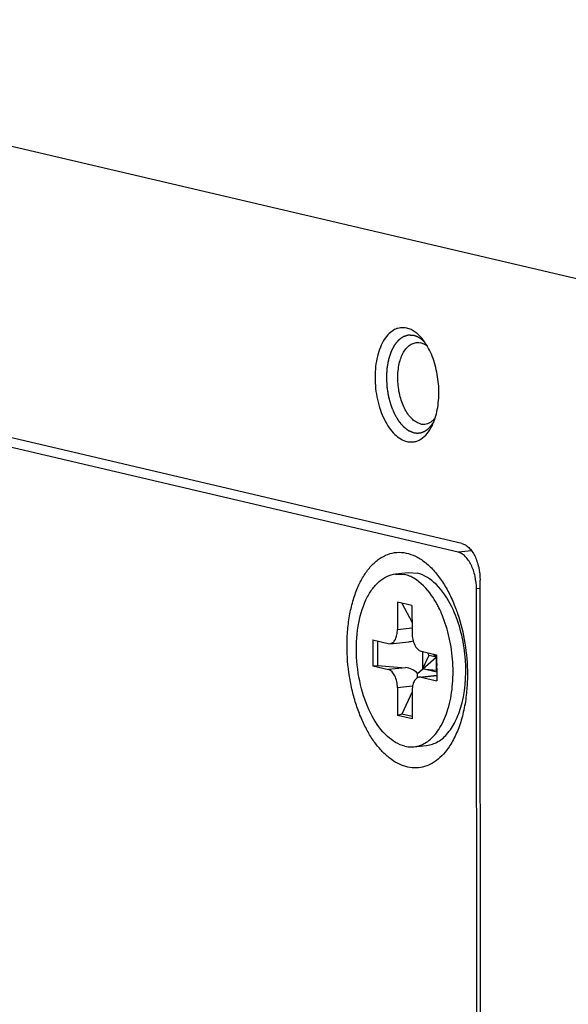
# Model space of a CAD drawing. Header units: millimetres. Extents: x 0 to 2731, y -3524 to -2222.
# Tile 205 of 221: x 2314 to 2331, y -2475 to -2445. Entities that reach past the tile are written whole.
import ezdxf

# ---------------------------------------------------------------- set-up
doc = ezdxf.new("R2010")
doc.units = ezdxf.units.MM
doc.header["$LTSCALE"] = 46.255
doc.layers.add('00_COMPONENTS', color=7, linetype='CONTINUOUS')

msp = doc.modelspace()

# ---------------------------------------------------------------- linework, layer by layer
at = {"layer": '00_COMPONENTS', "color": 4}
for p, q in [((2332.379, -2452.783), (2297.192, -2444.529)), ((2327.685, -2460.723), (2327.274, -2460.767)), ((2327.942, -2461.873), (2327.831, -2461.885)), ((2325.423, -2463.123), (2325.867, -2463.075)), ((2325.67, -2464.286), (2325.146, -2464.341)), ((2326.147, -2464.576), (2326.619, -2464.526)), ((2325.884, -2464.851), (2325.424, -2464.9))]:
    msp.add_line(p, q, dxfattribs=at)
at = {"layer": '00_COMPONENTS', "color": 7}
for p, q in [((2327.385, -2460.497), (2298.479, -2453.716)), ((2327.274, -2460.767), (2298.591, -2454.039)), ((2325.366, -2461.429), (2325.753, -2461.387)), ((2325.366, -2461.434), (2325.643, -2461.447)), ((2325.753, -2461.387), (2326.03, -2461.406)), ((2327.991, -2510.4), (2327.942, -2461.615)), ((2327.88, -2510.269), (2327.831, -2461.885)), ((2325.422, -2462.283), (2325.423, -2463.123)), ((2325.866, -2462.388), (2325.422, -2462.283)), ((2325.561, -2462.316), (2325.867, -2462.912)), ((2325.866, -2462.388), (2325.867, -2463.227)), ((2324.673, -2463.44), (2324.674, -2464.23)), ((2324.673, -2463.44), (2325.145, -2463.551)), ((2324.817, -2463.474), (2324.818, -2464.22)), ((2325.145, -2463.551), (2325.197, -2463.554)), ((2325.198, -2463.555), (2325.767, -2463.494)), ((2326.036, -2464.458), (2326.602, -2463.962)), ((2326.146, -2463.786), (2326.618, -2463.897)), ((2326.187, -2463.786), (2326.188, -2464.325)), ((2326.38, -2463.91), (2326.188, -2464.325)), ((2326.339, -2463.831), (2326.38, -2463.91)), ((2326.618, -2463.966), (2326.38, -2463.91)), ((2326.602, -2463.962), (2326.515, -2463.873)), ((2326.602, -2463.962), (2326.608, -2463.896)), ((2326.602, -2463.962), (2326.602, -2464.357)), ((2326.602, -2463.962), (2326.619, -2464.217)), ((2326.618, -2463.897), (2326.619, -2464.687)), ((2324.674, -2464.23), (2324.818, -2464.22)), ((2324.674, -2464.23), (2325.146, -2464.341)), ((2324.818, -2464.22), (2325.67, -2464.286)), ((2326.619, -2464.426), (2326.188, -2464.325)), ((2326.188, -2464.325), (2326.602, -2464.357)), ((2326.094, -2464.573), (2326.619, -2464.517)), ((2326.147, -2464.576), (2326.094, -2464.574)), ((2326.147, -2464.576), (2326.619, -2464.687)), ((2326.602, -2464.357), (2326.619, -2464.397)), ((2325.424, -2464.9), (2325.425, -2465.74)), ((2325.869, -2465.017), (2325.555, -2465.699)), ((2325.869, -2465.005), (2325.87, -2465.844)), ((2325.555, -2465.699), (2325.425, -2465.74)), ((2325.87, -2465.844), (2325.425, -2465.74)), ((2325.87, -2465.773), (2325.555, -2465.699)), ((2325.926, -2466.699), (2326.313, -2466.658))]:
    msp.add_line(p, q, dxfattribs=at)
for centre, radius, start, end in [((2325.438, -2462.32), 0.897, 71.9597, 76.7622), ((2325.309, -2462.617), 1.222, 60.064, 60.4604), ((2323.796, -2463.896), 3.228, 26.3072, 28.8927), ((2323.527, -2464.028), 3.528, 23.1493, 26.3008), ((2323.366, -2464.099), 3.703, 22.8511, 23.173), ((2323.339, -2464.11), 3.733, 22.566, 22.8511), ((2325.838, -2465.893), 0.81, 271.3917, 276.2618)]:
    msp.add_arc(centre, radius, start, end, dxfattribs=at)
for centre, major_axis, ratio, start_param, end_param in [((2325.669, -2463.002), (0.456, -0.27), 0.911489, -0.885721, -0.614034), ((2325.671, -2464.779), (0.456, -0.27), 0.911489, 1.280901, 2.066299), ((2325.671, -2464.779), (0.274, 0.506), 0.482805, -0.96169, -0.655213)]:
    msp.add_ellipse(centre, major_axis=major_axis, ratio=ratio, start_param=start_param, end_param=end_param, dxfattribs=at)
for points, knots in [([(2325.711, -2453.934), (2325.68, -2453.926), (2325.616, -2453.917), (2325.521, -2453.92), (2325.427, -2453.939), (2325.303, -2453.989), (2325.157, -2454.097), (2325.011, -2454.282), (2324.892, -2454.518), (2324.805, -2454.796), (2324.751, -2455.106), (2324.734, -2455.437), (2324.753, -2455.776), (2324.808, -2456.111), (2324.897, -2456.429), (2325.016, -2456.718), (2325.162, -2456.968), (2325.329, -2457.17), (2325.512, -2457.316), (2325.648, -2457.374), (2325.714, -2457.39)], [0, 0, 0, 0, 0.022191, 0.043938, 0.065719, 0.088007, 0.135583, 0.189186, 0.249713, 0.3169, 0.389672, 0.466412, 0.545177, 0.623868, 0.700394, 0.772827, 0.839582, 0.899628, 0.95277, 1, 1, 1, 1]), ([(2326.2, -2454.282), (2326.165, -2454.238), (2326.091, -2454.155), (2325.97, -2454.052), (2325.844, -2453.976), (2325.755, -2453.944), (2325.711, -2453.934)], [0, 0, 0, 0, 0.281156, 0.540143, 0.778547, 1, 1, 1, 1]), ([(2326.13, -2456.852), (2326.085, -2456.842), (2325.994, -2456.804), (2325.87, -2456.71), (2325.756, -2456.58), (2325.655, -2456.418), (2325.57, -2456.231), (2325.503, -2456.022), (2325.457, -2455.801), (2325.433, -2455.573), (2325.432, -2455.347), (2325.454, -2455.13), (2325.499, -2454.929), (2325.564, -2454.75), (2325.649, -2454.6), (2325.751, -2454.483), (2325.867, -2454.404), (2325.954, -2454.379), (2325.996, -2454.375)], [0, 0, 0, 0, 0.046211, 0.097785, 0.155685, 0.219876, 0.289591, 0.363565, 0.440206, 0.51774, 0.594331, 0.668208, 0.737787, 0.801812, 0.859535, 0.910943, 0.957032, 1, 1, 1, 1]), ([(2325.996, -2454.375), (2326.007, -2454.373), (2326.051, -2454.371), (2326.095, -2454.376), (2326.127, -2454.383)], [0, 0, 0, 0, 0.247279, 1, 1, 1, 1]), ([(2326.342, -2454.494), (2326.309, -2454.467), (2326.241, -2454.422), (2326.165, -2454.392), (2326.127, -2454.383)], [0, 0, 0, 0, 0.522748, 1, 1, 1, 1]), ([(2326.342, -2454.494), (2326.331, -2454.475), (2326.288, -2454.402), (2326.239, -2454.332), (2326.2, -2454.282)], [0, 0, 0, 0, 0.258803, 1, 1, 1, 1]), ([(2326.574, -2456.671), (2326.6, -2456.588), (2326.643, -2456.413), (2326.693, -2456.042), (2326.685, -2455.558), (2326.591, -2455.084), (2326.464, -2454.731), (2326.385, -2454.57), (2326.342, -2454.494)], [0, 0, 0, 0, 0.116507, 0.240209, 0.500008, 0.759802, 0.8835, 1, 1, 1, 1]), ([(2326.26, -2456.861), (2326.289, -2456.858), (2326.347, -2456.844), (2326.43, -2456.805), (2326.507, -2456.746), (2326.552, -2456.698), (2326.574, -2456.671)], [0, 0, 0, 0, 0.231284, 0.47076, 0.725355, 1, 1, 1, 1]), ([(2326.479, -2456.908), (2326.488, -2456.889), (2326.524, -2456.812), (2326.554, -2456.732), (2326.574, -2456.671)], [0, 0, 0, 0, 0.241203, 1, 1, 1, 1]), ([(2325.714, -2457.39), (2325.75, -2457.398), (2325.823, -2457.408), (2325.934, -2457.401), (2326.041, -2457.37), (2326.182, -2457.298), (2326.343, -2457.147), (2326.437, -2456.994), (2326.479, -2456.908)], [0, 0, 0, 0, 0.113283, 0.224375, 0.336533, 0.452873, 0.707007, 1, 1, 1, 1]), ([(2326.13, -2456.852), (2326.14, -2456.855), (2326.183, -2456.863), (2326.228, -2456.864), (2326.26, -2456.861)], [0, 0, 0, 0, 0.254816, 1, 1, 1, 1]), ([(2327.385, -2460.497), (2327.423, -2460.506), (2327.501, -2460.539), (2327.605, -2460.622), (2327.701, -2460.738), (2327.784, -2460.881), (2327.852, -2461.046), (2327.92, -2461.29), (2327.942, -2461.485), (2327.942, -2461.615)], [0, 0, 0, 0, 0.088552, 0.188188, 0.30077, 0.425929, 0.561734, 0.705213, 1, 1, 1, 1]), ([(2323.887, -2463.625), (2323.887, -2463.459), (2323.9, -2463.131), (2323.965, -2462.655), (2324.07, -2462.213), (2324.216, -2461.814), (2324.397, -2461.467), (2324.611, -2461.181), (2324.854, -2460.963), (2325.121, -2460.82), (2325.406, -2460.757), (2325.698, -2460.779), (2325.988, -2460.882), (2326.269, -2461.063), (2326.534, -2461.314), (2326.779, -2461.629), (2326.998, -2462.002), (2327.12, -2462.275), (2327.177, -2462.419)], [0, 0, 0, 0, 0.082285, 0.161533, 0.236573, 0.306472, 0.370631, 0.428907, 0.48177, 0.530444, 0.576932, 0.623731, 0.673265, 0.727359, 0.787044, 0.852628, 0.923843, 1, 1, 1, 1]), ([(2327.831, -2461.885), (2327.831, -2461.755), (2327.809, -2461.561), (2327.741, -2461.316), (2327.673, -2461.151), (2327.59, -2461.008), (2327.494, -2460.893), (2327.39, -2460.809), (2327.312, -2460.776), (2327.274, -2460.767)], [0, 0, 0, 0, 0.294787, 0.438266, 0.574071, 0.69923, 0.811812, 0.911448, 1, 1, 1, 1]), ([(2325.649, -2466.681), (2325.451, -2466.634), (2325.044, -2466.374), (2324.604, -2465.743), (2324.293, -2464.912), (2324.149, -2463.978), (2324.189, -2463.055), (2324.378, -2462.354), (2324.629, -2461.909), (2324.844, -2461.66), (2325.092, -2461.492), (2325.276, -2461.439), (2325.366, -2461.429)], [0, 0, 0, 0, 0.097063, 0.219105, 0.362739, 0.517034, 0.667557, 0.80114, 0.858984, 0.910567, 0.956845, 1, 1, 1, 1]), ([(2325.911, -2461.554), (2325.895, -2461.545), (2325.832, -2461.511), (2325.766, -2461.483), (2325.716, -2461.467)], [0, 0, 0, 0, 0.257913, 1, 1, 1, 1]), ([(2326.622, -2462.336), (2326.574, -2462.25), (2326.39, -2461.951), (2326.138, -2461.685), (2325.919, -2461.558)], [0, 0, 0, 0, 0.2809, 1, 1, 1, 1]), ([(2327.081, -2462.432), (2326.957, -2462.18), (2326.684, -2461.753), (2326.245, -2461.456), (2326.03, -2461.406)], [0, 0, 0, 0, 0.560411, 1, 1, 1, 1]), ([(2327.392, -2465.356), (2327.512, -2464.874), (2327.542, -2464.1), (2327.36, -2463.121), (2327.187, -2462.649), (2327.081, -2462.432)], [0, 0, 0, 0, 0.499148, 0.75726, 1, 1, 1, 1]), ([(2327.177, -2462.419), (2327.184, -2462.436), (2327.211, -2462.508), (2327.237, -2462.58), (2327.255, -2462.635)], [0, 0, 0, 0, 0.247906, 1, 1, 1, 1]), ([(2326.963, -2465.548), (2327.03, -2465.327), (2327.118, -2464.852), (2327.129, -2464.117), (2327.025, -2463.378), (2326.879, -2462.902), (2326.786, -2462.678)], [0, 0, 0, 0, 0.236991, 0.492054, 0.751415, 1, 1, 1, 1]), ([(2327.255, -2462.635), (2327.355, -2462.929), (2327.504, -2463.541), (2327.555, -2464.169), (2327.556, -2464.486)], [0, 0, 0, 0, 0.494963, 1, 1, 1, 1]), ([(2325.198, -2463.555), (2325.23, -2463.551), (2325.299, -2463.518), (2325.37, -2463.417), (2325.413, -2463.28), (2325.423, -2463.177), (2325.423, -2463.123)], [0, 0, 0, 0, 0.186374, 0.411677, 0.687609, 1, 1, 1, 1]), ([(2325.867, -2463.227), (2325.867, -2463.292), (2325.882, -2463.42), (2325.948, -2463.623), (2326.057, -2463.765), (2326.146, -2463.786)], [0, 0, 0, 0, 0.29816, 0.580813, 1, 1, 1, 1]), ([(2326.875, -2466.863), (2326.811, -2466.94), (2326.676, -2467.077), (2326.443, -2467.234), (2326.194, -2467.327), (2325.934, -2467.353), (2325.671, -2467.312), (2325.411, -2467.204), (2325.159, -2467.035), (2324.92, -2466.808), (2324.697, -2466.528), (2324.494, -2466.199), (2324.315, -2465.83), (2324.163, -2465.426), (2324.042, -2464.995), (2323.924, -2464.395), (2323.887, -2463.933), (2323.887, -2463.625)], [0, 0, 0, 0, 0.052717, 0.101299, 0.147089, 0.191915, 0.237798, 0.286547, 0.33948, 0.397344, 0.460371, 0.528382, 0.600881, 0.677137, 0.756245, 0.837181, 1, 1, 1, 1]), ([(2325.424, -2464.9), (2325.424, -2464.835), (2325.41, -2464.707), (2325.344, -2464.504), (2325.235, -2464.362), (2325.146, -2464.341)], [0, 0, 0, 0, 0.29816, 0.580813, 1, 1, 1, 1]), ([(2326.094, -2464.573), (2326.062, -2464.576), (2325.993, -2464.609), (2325.922, -2464.71), (2325.879, -2464.847), (2325.869, -2464.95), (2325.869, -2465.005)], [0, 0, 0, 0, 0.186374, 0.411677, 0.687609, 1, 1, 1, 1]), ([(2327.556, -2464.486), (2327.556, -2464.54), (2327.553, -2464.752), (2327.538, -2464.965), (2327.52, -2465.122)], [0, 0, 0, 0, 0.253622, 1, 1, 1, 1]), ([(2327.52, -2465.122), (2327.5, -2465.297), (2327.443, -2465.634), (2327.306, -2466.106), (2327.121, -2466.519), (2326.962, -2466.759), (2326.875, -2466.863)], [0, 0, 0, 0, 0.280792, 0.543096, 0.783361, 1, 1, 1, 1]), ([(2326.313, -2466.657), (2326.434, -2466.643), (2326.685, -2466.555), (2326.995, -2466.268), (2327.239, -2465.855), (2327.348, -2465.532), (2327.392, -2465.356)], [0, 0, 0, 0, 0.20316, 0.430721, 0.695849, 1, 1, 1, 1]), ([(2326.385, -2466.503), (2326.52, -2466.396), (2326.76, -2466.095), (2326.904, -2465.744), (2326.963, -2465.548)], [0, 0, 0, 0, 0.456403, 1, 1, 1, 1]), ([(2325.926, -2466.698), (2325.986, -2466.691), (2326.067, -2466.673), (2326.143, -2466.644), (2326.162, -2466.636)], [0, 0, 0, 0, 0.746036, 1, 1, 1, 1]), ([(2326.162, -2466.636), (2326.181, -2466.628), (2326.26, -2466.591), (2326.333, -2466.543), (2326.385, -2466.503)], [0, 0, 0, 0, 0.243175, 1, 1, 1, 1])]:
    msp.add_open_spline(points, degree=3, knots=knots, dxfattribs=at)
at = {"layer": '00_COMPONENTS', "color": 4}
for points, knots in [([(2325.919, -2454.158), (2325.905, -2454.158), (2325.885, -2454.156), (2325.858, -2454.155), (2325.838, -2454.154), (2325.821, -2454.153), (2325.808, -2454.152), (2325.797, -2454.151), (2325.787, -2454.15), (2325.779, -2454.15), (2325.772, -2454.15), (2325.768, -2454.149), (2325.765, -2454.149), (2325.762, -2454.149), (2325.76, -2454.149), (2325.758, -2454.149), (2325.758, -2454.149), (2325.757, -2454.149), (2325.756, -2454.149), (2325.756, -2454.149), (2325.754, -2454.15), (2325.752, -2454.15), (2325.75, -2454.151), (2325.746, -2454.152), (2325.742, -2454.153), (2325.736, -2454.155), (2325.728, -2454.157), (2325.718, -2454.16), (2325.708, -2454.163), (2325.695, -2454.167), (2325.679, -2454.172), (2325.663, -2454.177), (2325.65, -2454.181), (2325.64, -2454.184), (2325.631, -2454.187), (2325.622, -2454.189), (2325.616, -2454.191), (2325.612, -2454.192), (2325.609, -2454.193), (2325.606, -2454.194), (2325.604, -2454.195), (2325.603, -2454.195), (2325.602, -2454.195), (2325.601, -2454.196), (2325.601, -2454.196), (2325.6, -2454.197), (2325.599, -2454.198), (2325.597, -2454.199), (2325.595, -2454.2), (2325.592, -2454.203), (2325.588, -2454.205), (2325.582, -2454.209), (2325.574, -2454.215), (2325.565, -2454.221), (2325.556, -2454.228), (2325.544, -2454.236), (2325.53, -2454.247), (2325.515, -2454.257), (2325.503, -2454.266), (2325.494, -2454.272), (2325.485, -2454.279), (2325.477, -2454.284), (2325.471, -2454.288), (2325.467, -2454.291), (2325.464, -2454.293), (2325.462, -2454.294), (2325.46, -2454.296), (2325.459, -2454.297), (2325.458, -2454.297), (2325.458, -2454.298), (2325.457, -2454.298), (2325.457, -2454.299), (2325.455, -2454.301), (2325.454, -2454.303), (2325.452, -2454.305), (2325.449, -2454.308), (2325.446, -2454.312), (2325.44, -2454.319), (2325.434, -2454.327), (2325.426, -2454.337), (2325.418, -2454.347), (2325.407, -2454.36), (2325.394, -2454.376), (2325.38, -2454.392), (2325.37, -2454.405), (2325.362, -2454.415), (2325.354, -2454.425), (2325.347, -2454.433), (2325.342, -2454.439), (2325.338, -2454.443), (2325.336, -2454.447), (2325.334, -2454.449), (2325.332, -2454.451), (2325.331, -2454.453), (2325.33, -2454.453), (2325.33, -2454.454), (2325.329, -2454.455), (2325.329, -2454.456), (2325.328, -2454.458), (2325.327, -2454.46), (2325.325, -2454.463), (2325.323, -2454.467), (2325.32, -2454.473), (2325.316, -2454.481), (2325.31, -2454.491), (2325.304, -2454.504), (2325.298, -2454.516), (2325.289, -2454.533), (2325.278, -2454.554), (2325.268, -2454.574), (2325.259, -2454.591), (2325.252, -2454.603), (2325.246, -2454.616), (2325.241, -2454.626), (2325.236, -2454.634), (2325.234, -2454.64), (2325.232, -2454.644), (2325.23, -2454.647), (2325.229, -2454.65), (2325.228, -2454.651), (2325.227, -2454.652), (2325.227, -2454.653), (2325.226, -2454.654), (2325.226, -2454.655), (2325.225, -2454.657), (2325.224, -2454.661), (2325.223, -2454.664), (2325.222, -2454.669), (2325.22, -2454.675), (2325.216, -2454.685), (2325.212, -2454.698), (2325.208, -2454.712), (2325.203, -2454.727), (2325.196, -2454.747), (2325.188, -2454.772), (2325.18, -2454.796), (2325.174, -2454.816), (2325.169, -2454.831), (2325.164, -2454.845), (2325.16, -2454.858), (2325.157, -2454.868), (2325.155, -2454.874), (2325.154, -2454.879), (2325.152, -2454.882), (2325.151, -2454.886), (2325.151, -2454.888), (2325.15, -2454.889), (2325.15, -2454.89), (2325.15, -2454.891), (2325.15, -2454.892), (2325.149, -2454.895), (2325.149, -2454.898), (2325.148, -2454.902), (2325.147, -2454.908), (2325.146, -2454.915), (2325.144, -2454.926), (2325.141, -2454.94), (2325.138, -2454.956), (2325.135, -2454.973), (2325.131, -2454.995), (2325.126, -2455.023), (2325.122, -2455.05), (2325.118, -2455.072), (2325.115, -2455.089), (2325.112, -2455.105), (2325.109, -2455.119), (2325.107, -2455.13), (2325.106, -2455.137), (2325.105, -2455.143), (2325.104, -2455.147), (2325.104, -2455.15), (2325.103, -2455.153), (2325.103, -2455.155), (2325.103, -2455.157), (2325.102, -2455.16), (2325.102, -2455.164), (2325.102, -2455.169), (2325.102, -2455.175), (2325.101, -2455.182), (2325.101, -2455.194), (2325.1, -2455.209), (2325.099, -2455.227), (2325.098, -2455.245), (2325.096, -2455.27), (2325.095, -2455.3), (2325.093, -2455.336), (2325.091, -2455.366), (2325.09, -2455.39), (2325.089, -2455.405), (2325.088, -2455.417), (2325.088, -2455.426), (2325.087, -2455.434), (2325.087, -2455.439), (2325.087, -2455.442), (2325.087, -2455.444), (2325.087, -2455.446), (2325.087, -2455.449), (2325.087, -2455.455), (2325.088, -2455.462), (2325.088, -2455.471), (2325.089, -2455.484), (2325.09, -2455.499), (2325.091, -2455.523), (2325.093, -2455.553), (2325.095, -2455.59), (2325.097, -2455.626), (2325.098, -2455.657), (2325.1, -2455.681), (2325.101, -2455.696), (2325.101, -2455.708), (2325.102, -2455.717), (2325.102, -2455.725), (2325.103, -2455.73), (2325.103, -2455.733), (2325.103, -2455.736), (2325.103, -2455.738), (2325.104, -2455.741), (2325.105, -2455.746), (2325.106, -2455.754), (2325.107, -2455.763), (2325.109, -2455.775), (2325.112, -2455.79), (2325.116, -2455.813), (2325.121, -2455.843), (2325.126, -2455.879), (2325.132, -2455.915), (2325.137, -2455.945), (2325.141, -2455.969), (2325.144, -2455.984), (2325.146, -2455.996), (2325.147, -2456.005), (2325.148, -2456.013), (2325.149, -2456.018), (2325.15, -2456.021), (2325.15, -2456.023), (2325.151, -2456.025), (2325.152, -2456.028), (2325.153, -2456.033), (2325.155, -2456.04), (2325.157, -2456.049), (2325.161, -2456.06), (2325.164, -2456.075), (2325.171, -2456.097), (2325.179, -2456.126), (2325.188, -2456.16), (2325.198, -2456.194), (2325.206, -2456.223), (2325.212, -2456.245), (2325.216, -2456.26), (2325.22, -2456.271), (2325.222, -2456.279), (2325.224, -2456.287), (2325.225, -2456.292), (2325.226, -2456.294), (2325.227, -2456.297), (2325.228, -2456.298), (2325.229, -2456.301), (2325.231, -2456.306), (2325.233, -2456.312), (2325.237, -2456.32), (2325.241, -2456.331), (2325.246, -2456.344), (2325.255, -2456.365), (2325.266, -2456.391), (2325.279, -2456.423), (2325.29, -2456.449), (2325.299, -2456.47), (2325.306, -2456.486), (2325.312, -2456.502), (2325.318, -2456.515), (2325.322, -2456.525), (2325.325, -2456.532), (2325.327, -2456.537), (2325.329, -2456.541), (2325.33, -2456.544), (2325.331, -2456.547), (2325.332, -2456.548), (2325.332, -2456.549), (2325.332, -2456.55), (2325.333, -2456.551), (2325.334, -2456.553), (2325.336, -2456.555), (2325.338, -2456.559), (2325.34, -2456.563), (2325.344, -2456.569), (2325.349, -2456.578), (2325.356, -2456.589), (2325.363, -2456.602), (2325.371, -2456.615), (2325.382, -2456.633), (2325.395, -2456.655), (2325.408, -2456.677), (2325.419, -2456.695), (2325.426, -2456.709), (2325.434, -2456.722), (2325.441, -2456.733), (2325.446, -2456.742), (2325.449, -2456.747), (2325.452, -2456.752), (2325.454, -2456.755), (2325.456, -2456.758), (2325.457, -2456.76), (2325.457, -2456.761), (2325.458, -2456.762), (2325.458, -2456.762), (2325.459, -2456.763), (2325.46, -2456.765), (2325.462, -2456.767), (2325.465, -2456.77), (2325.468, -2456.773), (2325.471, -2456.778), (2325.477, -2456.785), (2325.485, -2456.794), (2325.494, -2456.804), (2325.503, -2456.815), (2325.515, -2456.829), (2325.53, -2456.847), (2325.545, -2456.865), (2325.557, -2456.879), (2325.566, -2456.889), (2325.574, -2456.9), (2325.582, -2456.909), (2325.588, -2456.916), (2325.592, -2456.921), (2325.595, -2456.924), (2325.597, -2456.927), (2325.599, -2456.929), (2325.6, -2456.931), (2325.601, -2456.931), (2325.601, -2456.932), (2325.602, -2456.933), (2325.603, -2456.933), (2325.604, -2456.934), (2325.606, -2456.936), (2325.609, -2456.938), (2325.612, -2456.94), (2325.616, -2456.943), (2325.622, -2456.948), (2325.631, -2456.955), (2325.64, -2456.962), (2325.65, -2456.97), (2325.663, -2456.98), (2325.679, -2456.993), (2325.695, -2457.005), (2325.708, -2457.015), (2325.718, -2457.023), (2325.728, -2457.03), (2325.736, -2457.037), (2325.743, -2457.042), (2325.747, -2457.045), (2325.75, -2457.047), (2325.752, -2457.049), (2325.754, -2457.051), (2325.756, -2457.052), (2325.757, -2457.053), (2325.757, -2457.053), (2325.758, -2457.053), (2325.759, -2457.054), (2325.76, -2457.054), (2325.762, -2457.055), (2325.765, -2457.056), (2325.768, -2457.058), (2325.773, -2457.059), (2325.779, -2457.062), (2325.788, -2457.066), (2325.798, -2457.07), (2325.809, -2457.074), (2325.822, -2457.08), (2325.84, -2457.087), (2325.86, -2457.096), (2325.888, -2457.107), (2325.908, -2457.115), (2325.922, -2457.121)], [0, 0, 0, 0, 0.015625, 0.023438, 0.03125, 0.039062, 0.042969, 0.046875, 0.050781, 0.054688, 0.056641, 0.058594, 0.05957, 0.060547, 0.061523, 0.062012, 0.062256, 0.0625, 0.062744, 0.062988, 0.063477, 0.064453, 0.06543, 0.066406, 0.068359, 0.070312, 0.074219, 0.078125, 0.082031, 0.085938, 0.09375, 0.101562, 0.105469, 0.109375, 0.113281, 0.117188, 0.119141, 0.121094, 0.12207, 0.123047, 0.124023, 0.124512, 0.124756, 0.125, 0.125244, 0.125488, 0.125977, 0.126953, 0.12793, 0.128906, 0.130859, 0.132812, 0.136719, 0.140625, 0.144531, 0.148438, 0.15625, 0.164062, 0.167969, 0.171875, 0.175781, 0.179688, 0.181641, 0.183594, 0.18457, 0.185547, 0.186523, 0.187012, 0.187256, 0.1875, 0.187744, 0.187988, 0.188477, 0.189453, 0.19043, 0.191406, 0.193359, 0.195312, 0.199219, 0.203125, 0.207031, 0.210938, 0.21875, 0.226562, 0.230469, 0.234375, 0.238281, 0.242188, 0.244141, 0.246094, 0.24707, 0.248047, 0.249023, 0.249512, 0.249756, 0.25, 0.250244, 0.250488, 0.250977, 0.251953, 0.25293, 0.253906, 0.255859, 0.257812, 0.261719, 0.265625, 0.269531, 0.273438, 0.28125, 0.289062, 0.292969, 0.296875, 0.300781, 0.304688, 0.306641, 0.308594, 0.30957, 0.310547, 0.311523, 0.312012, 0.312256, 0.3125, 0.312744, 0.312988, 0.313477, 0.314453, 0.31543, 0.316406, 0.318359, 0.320312, 0.324219, 0.328125, 0.332031, 0.335938, 0.34375, 0.351562, 0.355469, 0.359375, 0.363281, 0.367188, 0.369141, 0.371094, 0.37207, 0.373047, 0.374023, 0.374512, 0.374756, 0.375, 0.375244, 0.375488, 0.375977, 0.376953, 0.37793, 0.378906, 0.380859, 0.382812, 0.386719, 0.390625, 0.394531, 0.398438, 0.40625, 0.414062, 0.417969, 0.421875, 0.425781, 0.429688, 0.431641, 0.433594, 0.43457, 0.435547, 0.436523, 0.437012, 0.4375, 0.437988, 0.438477, 0.439453, 0.44043, 0.441406, 0.443359, 0.445312, 0.449219, 0.453125, 0.457031, 0.460938, 0.46875, 0.476562, 0.484375, 0.488281, 0.492188, 0.494141, 0.496094, 0.498047, 0.499023, 0.499512, 0.5, 0.500488, 0.500977, 0.501953, 0.503906, 0.505859, 0.507812, 0.511719, 0.515625, 0.523438, 0.53125, 0.539062, 0.546875, 0.550781, 0.554688, 0.556641, 0.558594, 0.560547, 0.561523, 0.562012, 0.5625, 0.562988, 0.563477, 0.564453, 0.566406, 0.568359, 0.570312, 0.574219, 0.578125, 0.585938, 0.59375, 0.601562, 0.609375, 0.613281, 0.617188, 0.619141, 0.621094, 0.623047, 0.624023, 0.624512, 0.625, 0.625488, 0.625977, 0.626953, 0.628906, 0.630859, 0.632812, 0.636719, 0.640625, 0.648438, 0.65625, 0.664062, 0.671875, 0.675781, 0.679688, 0.681641, 0.683594, 0.685547, 0.686523, 0.687012, 0.6875, 0.687988, 0.688477, 0.689453, 0.691406, 0.693359, 0.695312, 0.699219, 0.703125, 0.710938, 0.71875, 0.726562, 0.730469, 0.734375, 0.738281, 0.742188, 0.744141, 0.746094, 0.74707, 0.748047, 0.749023, 0.749512, 0.749756, 0.75, 0.750244, 0.750488, 0.750977, 0.751953, 0.75293, 0.753906, 0.755859, 0.757812, 0.761719, 0.765625, 0.769531, 0.773438, 0.78125, 0.789062, 0.792969, 0.796875, 0.800781, 0.804688, 0.806641, 0.808594, 0.80957, 0.810547, 0.811523, 0.812012, 0.812256, 0.8125, 0.812744, 0.812988, 0.813477, 0.814453, 0.81543, 0.816406, 0.818359, 0.820312, 0.824219, 0.828125, 0.832031, 0.835938, 0.84375, 0.851562, 0.855469, 0.859375, 0.863281, 0.867188, 0.869141, 0.871094, 0.87207, 0.873047, 0.874023, 0.874512, 0.874756, 0.875, 0.875244, 0.875488, 0.875977, 0.876953, 0.87793, 0.878906, 0.880859, 0.882812, 0.886719, 0.890625, 0.894531, 0.898438, 0.90625, 0.914062, 0.917969, 0.921875, 0.925781, 0.929688, 0.931641, 0.933594, 0.93457, 0.935547, 0.936523, 0.937012, 0.937256, 0.9375, 0.937744, 0.937988, 0.938477, 0.939453, 0.94043, 0.941406, 0.943359, 0.945312, 0.949219, 0.953125, 0.957031, 0.960938, 0.96875, 0.976562, 0.984375, 1, 1, 1, 1]), ([(2326.271, -2454.379), (2326.264, -2454.372), (2326.254, -2454.362), (2326.24, -2454.349), (2326.232, -2454.341), (2326.225, -2454.334), (2326.221, -2454.33), (2326.218, -2454.327), (2326.215, -2454.325), (2326.212, -2454.322), (2326.207, -2454.318), (2326.199, -2454.311), (2326.188, -2454.302), (2326.177, -2454.293), (2326.169, -2454.286), (2326.164, -2454.281), (2326.161, -2454.279), (2326.16, -2454.278), (2326.158, -2454.276), (2326.154, -2454.274), (2326.15, -2454.271), (2326.142, -2454.266), (2326.133, -2454.259), (2326.124, -2454.253), (2326.117, -2454.248), (2326.111, -2454.244), (2326.106, -2454.241), (2326.103, -2454.238), (2326.101, -2454.237), (2326.1, -2454.236), (2326.099, -2454.235), (2326.097, -2454.234), (2326.093, -2454.232), (2326.089, -2454.23), (2326.083, -2454.227), (2326.076, -2454.222), (2326.066, -2454.217), (2326.057, -2454.212), (2326.049, -2454.208), (2326.045, -2454.205), (2326.041, -2454.203), (2326.039, -2454.202), (2326.038, -2454.201), (2326.035, -2454.2), (2326.032, -2454.199), (2326.027, -2454.197), (2326.02, -2454.194), (2326.011, -2454.19), (2326, -2454.185), (2325.992, -2454.182), (2325.986, -2454.179), (2325.984, -2454.178), (2325.982, -2454.178), (2325.98, -2454.177), (2325.977, -2454.176), (2325.972, -2454.174), (2325.964, -2454.172), (2325.954, -2454.169), (2325.939, -2454.164), (2325.927, -2454.161), (2325.919, -2454.158)], [0, 0, 0, 0, 0.0625, 0.09375, 0.125, 0.140625, 0.15625, 0.164062, 0.171875, 0.179688, 0.1875, 0.21875, 0.25, 0.28125, 0.3125, 0.320312, 0.328125, 0.332031, 0.335938, 0.34375, 0.359375, 0.375, 0.40625, 0.4375, 0.453125, 0.46875, 0.484375, 0.492188, 0.496094, 0.5, 0.503906, 0.507812, 0.515625, 0.53125, 0.546875, 0.5625, 0.59375, 0.625, 0.640625, 0.65625, 0.664062, 0.667969, 0.671875, 0.679688, 0.6875, 0.703125, 0.71875, 0.75, 0.78125, 0.8125, 0.820312, 0.828125, 0.832031, 0.835938, 0.84375, 0.859375, 0.875, 0.90625, 0.9375, 1, 1, 1, 1]), ([(2325.922, -2457.121), (2325.936, -2457.123), (2325.956, -2457.125), (2325.981, -2457.128), (2325.994, -2457.129), (2326.005, -2457.131), (2326.013, -2457.132), (2326.02, -2457.132), (2326.024, -2457.133), (2326.028, -2457.133), (2326.03, -2457.134), (2326.032, -2457.134), (2326.032, -2457.134), (2326.033, -2457.134), (2326.034, -2457.134), (2326.037, -2457.133), (2326.041, -2457.133), (2326.046, -2457.132), (2326.051, -2457.131), (2326.058, -2457.131), (2326.07, -2457.129), (2326.088, -2457.127), (2326.105, -2457.125), (2326.117, -2457.123), (2326.124, -2457.122), (2326.129, -2457.121), (2326.135, -2457.121), (2326.139, -2457.12), (2326.141, -2457.12), (2326.142, -2457.12), (2326.143, -2457.12), (2326.144, -2457.119), (2326.145, -2457.119), (2326.148, -2457.118), (2326.151, -2457.117), (2326.155, -2457.115), (2326.162, -2457.113), (2326.17, -2457.109), (2326.18, -2457.105), (2326.19, -2457.102), (2326.2, -2457.098), (2326.21, -2457.094), (2326.22, -2457.09), (2326.229, -2457.087), (2326.235, -2457.084), (2326.239, -2457.082), (2326.243, -2457.081), (2326.245, -2457.08), (2326.247, -2457.079), (2326.249, -2457.079), (2326.25, -2457.078), (2326.25, -2457.078), (2326.251, -2457.078), (2326.252, -2457.077), (2326.253, -2457.076), (2326.255, -2457.075), (2326.257, -2457.073), (2326.261, -2457.071), (2326.264, -2457.069), (2326.271, -2457.064), (2326.279, -2457.059), (2326.288, -2457.053), (2326.298, -2457.046), (2326.307, -2457.04), (2326.317, -2457.034), (2326.326, -2457.027), (2326.334, -2457.022), (2326.34, -2457.018), (2326.344, -2457.015), (2326.347, -2457.013), (2326.349, -2457.011), (2326.351, -2457.011), (2326.351, -2457.01), (2326.352, -2457.009), (2326.353, -2457.008), (2326.355, -2457.006), (2326.358, -2457.003), (2326.363, -2456.998), (2326.367, -2456.994), (2326.373, -2456.988), (2326.383, -2456.978), (2326.398, -2456.963), (2326.412, -2456.949), (2326.422, -2456.939), (2326.428, -2456.933), (2326.432, -2456.928), (2326.437, -2456.924), (2326.44, -2456.921), (2326.442, -2456.918), (2326.443, -2456.918), (2326.444, -2456.917), (2326.445, -2456.916), (2326.446, -2456.914), (2326.447, -2456.912), (2326.45, -2456.908), (2326.453, -2456.904), (2326.459, -2456.896), (2326.465, -2456.887), (2326.473, -2456.876), (2326.483, -2456.861), (2326.502, -2456.835), (2326.517, -2456.813), (2326.528, -2456.799)], [0, 0, 0, 0, 0.0625, 0.09375, 0.109375, 0.125, 0.140625, 0.148438, 0.15625, 0.160156, 0.164062, 0.166016, 0.166992, 0.167969, 0.169922, 0.171875, 0.179688, 0.1875, 0.195312, 0.203125, 0.21875, 0.25, 0.28125, 0.296875, 0.304688, 0.3125, 0.320312, 0.328125, 0.330078, 0.332031, 0.333008, 0.333984, 0.335938, 0.339844, 0.34375, 0.351562, 0.359375, 0.375, 0.390625, 0.40625, 0.421875, 0.4375, 0.453125, 0.46875, 0.476562, 0.484375, 0.488281, 0.492188, 0.496094, 0.498047, 0.499023, 0.5, 0.500977, 0.501953, 0.503906, 0.507812, 0.511719, 0.515625, 0.523438, 0.53125, 0.546875, 0.5625, 0.578125, 0.59375, 0.609375, 0.625, 0.640625, 0.648438, 0.65625, 0.660156, 0.664062, 0.666016, 0.666992, 0.667969, 0.669922, 0.671875, 0.679688, 0.6875, 0.695312, 0.703125, 0.71875, 0.75, 0.78125, 0.796875, 0.804688, 0.8125, 0.820312, 0.828125, 0.830078, 0.832031, 0.833008, 0.833984, 0.835938, 0.839844, 0.84375, 0.851562, 0.859375, 0.875, 0.890625, 0.90625, 0.9375, 1, 1, 1, 1])]:
    msp.add_open_spline(points, degree=3, knots=knots, dxfattribs=at)
at = {"layer": '00_COMPONENTS', "color": 7}
msp.add_open_spline([(2325.649, -2466.681), (2325.717, -2466.697), (2325.787, -2466.704), (2325.857, -2466.702)], degree=3, dxfattribs=at)

doc.saveas('drawing.dxf')
